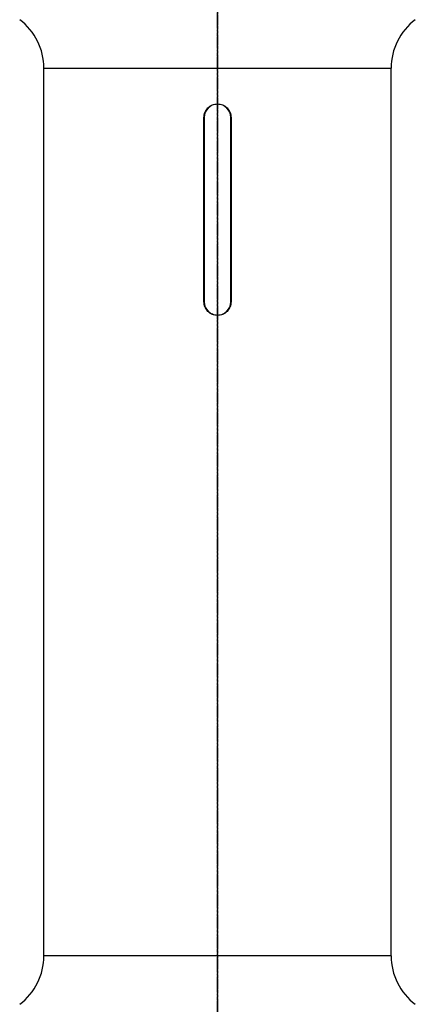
# Model space of a CAD drawing. Header units: millimetres. Extents: x 0 to 4378, y 0 to 2376.
# Tile 99 of 256: x 728 to 826, y 862 to 1106. Entities that reach past the tile are written whole.
import ezdxf

# ---------------------------------------------------------------- set-up
doc = ezdxf.new("R2010")
doc.units = ezdxf.units.MM
doc.header["$LTSCALE"] = 0.2
doc.linetypes.add('CENTER2', pattern=[1.125, 0.75, -0.125, 0.125, -0.125])
doc.layers.add('02_Center Line', color=1, linetype='CENTER2')

# ---------------------------------------------------------------- blocks, each defined once
blk = doc.blocks.new('A$C2009cf2c')
for p, q in [((-43, 491.5), (43, 491.5)), ((-43, 271.9), (-43, 491.5)), ((43, 271.9), (43, 491.5)), ((-3.35, 433.7), (-3.35, 479.3)), ((-3.3, 479.3), (-3.3, 433.7)), ((3.3, 433.7), (3.3, 479.3)), ((3.35, 479.3), (3.35, 433.7)), ((43, 271.9), (-43, 271.9))]:
    blk.add_line(p, q)
for centre, radius, start, end in [((-58, 491.5), 15, 0, 53.1301), ((58, 491.5), 15, 126.8699, 180), ((0, 479.3), 3.3, 0, 180), ((0, 433.7), 3.3, 180, 0), ((-58, 271.9), 15, 306.8699, 0), ((58, 271.9), 15, 180, 233.1301)]:
    blk.add_arc(centre, radius, start, end)
for points, knots in [([(-3.35, 479.3), (-3.35, 479.72), (-3.27, 480.17), (-2.92, 480.99), (-2.67, 481.37), (-2.07, 481.97), (-1.69, 482.22), (-0.87, 482.57), (-0.42, 482.65), (0, 482.65)], [0, 0, 0, 0, 0.126245, 0.126245, 0.25249, 0.25249, 0.3787349, 0.3787349, 0.5049797, 0.5049797, 0.5049797, 0.5049797]), ([(0, 482.65), (0.42, 482.65), (0.87, 482.57), (1.69, 482.22), (2.07, 481.97), (2.67, 481.37), (2.92, 480.99), (3.27, 480.17), (3.35, 479.72), (3.35, 479.3)], [0.5049797, 0.5049797, 0.5049797, 0.5049797, 0.6312246, 0.6312246, 0.7574695, 0.7574695, 0.8837145, 0.8837145, 1.0099595, 1.0099595, 1.0099595, 1.0099595]), ([(0, 430.35), (-0.42, 430.35), (-0.87, 430.43), (-1.69, 430.78), (-2.07, 431.03), (-2.67, 431.63), (-2.92, 432.01), (-3.27, 432.83), (-3.35, 433.28), (-3.35, 433.7)], [-0.5049797, -0.5049797, -0.5049797, -0.5049797, -0.3787349, -0.3787349, -0.25249, -0.25249, -0.126245, -0.126245, 0, 0, 0, 0]), ([(3.35, 433.7), (3.35, 433.28), (3.27, 432.83), (2.92, 432.01), (2.67, 431.63), (2.07, 431.03), (1.69, 430.78), (0.87, 430.43), (0.42, 430.35), (0, 430.35)], [-1.0099595, -1.0099595, -1.0099595, -1.0099595, -0.8837145, -0.8837145, -0.7574695, -0.7574695, -0.6312246, -0.6312246, -0.5049797, -0.5049797, -0.5049797, -0.5049797])]:
    blk.add_open_spline(points, degree=3, knots=knots)
at = {"layer": '02_Center Line'}
blk.add_line((0, -10), (0, 1148.48), dxfattribs=at)

msp = doc.modelspace()

# ---------------------------------------------------------------- linework, layer by layer
at = {"layer": '02_Center Line'}
msp.add_line((777.215, 1751.731), (777.215, 566.539), dxfattribs=at)

# ---------------------------------------------------------------- block references
msp.add_blockref('A$C2009cf2c', (777.219, 602.257))

doc.saveas('drawing.dxf')
